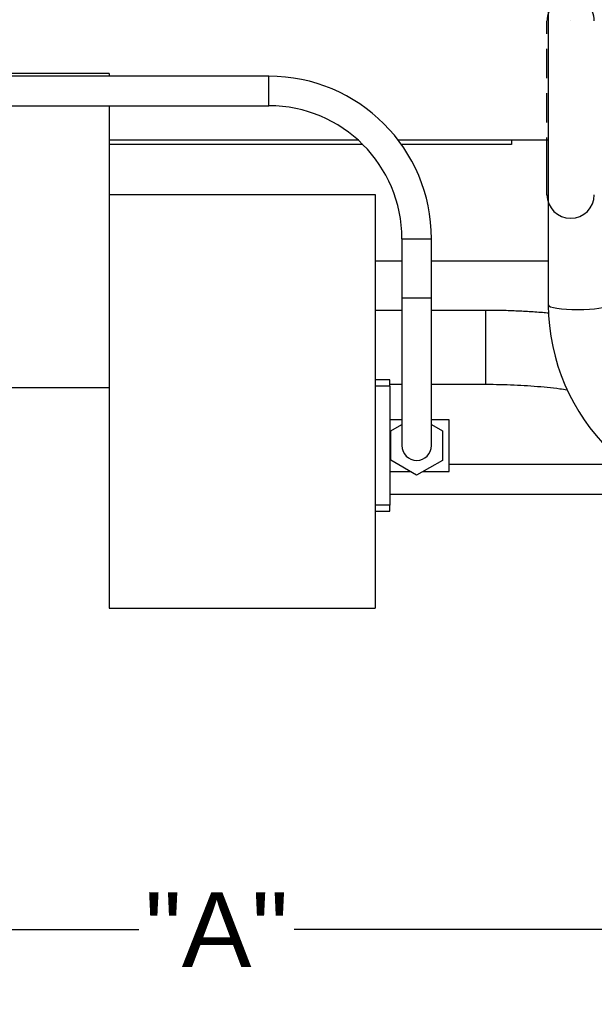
# Model space of a CAD drawing. Header units: inches. Extents: x -13.9 to 83.8, y -28.8 to 34.3.
# Tile 33 of 88: x 9.4 to 14.2, y 7.6 to 15.9. Entities that reach past the tile are written whole.
import ezdxf

# ---------------------------------------------------------------- set-up
doc = ezdxf.new("R2010")
doc.units = ezdxf.units.IN
doc.header["$MEASUREMENT"] = 0
doc.linetypes.add('HIDDEN', pattern=[0.375, 0.25, -0.125])
for name, color, linetype in [('C80032_REVISION_', 7, 'Continuous'), ('C80042_HIGH_PRES', 7, 'Continuous'), ('DAP_HUBBEL_69JF1', 7, 'Continuous'), ('DIMS', 4, 'Continuous'), ('G-212162_SENSING', 7, 'Continuous'), ('ME101129OL-656-1', 7, 'Continuous'), ('ME101129OL-706', 7, 'Continuous'), ('OLME101132-806-1', 7, 'Continuous'), ('TUBE_UNLOADER_TO', 7, 'Continuous')]:
    doc.layers.add(name, color=color, linetype=linetype)
doc.styles.get("Standard").update_dxf_attribs({"font": 'arial.ttf', "height": 0.6322})
doc.dimstyles.get("Standard").update_dxf_attribs({"dimtxt": 0.6322, "dimasz": 0.6322, "dimexe": 0.6322, "dimexo": 0.125, "dimgap": 0.09, "dimtad": 0, "dimtih": 1, "dimtoh": 1, "dimzin": 0, "dimdsep": 46, "dimtxsty": 'Standard', "dimcen": 0.09, "dimadec": 0, "dimazin": 0, "dimtfac": 1, "dimtofl": 0, "dimtmove": 0, "dimatfit": 3, "dimfxl": 1, "dimtolj": 1, "dimtzin": 0, "dimarcsym": 0})

# ---------------------------------------------------------------- blocks, each defined once
blk = doc.blocks.new('*D49')
at = {"layer": 'Defpoints', "color": 0}
for p in [(0.4601, 14.9093), (21.6045, 11.3603), (21.6045, 8.1824)]:
    blk.add_point(p, dxfattribs=at)
at = {"layer": 'DIMS', "color": 0, "lineweight": -2}
for p, q in [((0.4601, 14.7843), (0.4601, 7.5502)), ((21.6045, 11.2353), (21.6045, 7.5502)), ((1.0923, 8.1824), (10.3752, 8.1824)), ((20.9723, 8.1824), (11.6894, 8.1824))]:
    blk.add_line(p, q, dxfattribs=at)
at = {"layer": 'DIMS', "color": 0}
for points in [[(1.0923, 8.2878), (1.0923, 8.077), (0.4601, 8.1824)], [(20.9723, 8.2878), (20.9723, 8.077), (21.6045, 8.1824)]]:
    blk.add_solid(points, dxfattribs=at)
at = {"layer": 'DIMS', "color": 0, "insert": (11.0323, 8.1824), "char_height": 0.6322, "attachment_point": 5}
blk.add_mtext('\\A1;"A"', dxfattribs=at)

msp = doc.modelspace()

# ---------------------------------------------------------------- linework, layer by layer
at = {"layer": 'C80032_REVISION_', "color": 7, "linetype": 'Continuous'}
msp.add_line((13.8375, 17.5675), (13.8375, 13.4668), dxfattribs=at)
msp.add_arc((15.5783, 13.4761), 1.7409, 180.30609, 270.30174, dxfattribs=at)
msp.add_ellipse((14.0875, 13.4668), major_axis=(0.25, 0), ratio=0.156434, start_param=3.141593, end_param=6.283185, dxfattribs=at)
at = {"layer": 'C80042_HIGH_PRES', "color": 7, "linetype": 'Continuous'}
for p, q in [((12.5995, 13.4205), (12.3743, 13.4205)), ((13.3098, 13.4205), (12.8495, 13.4205)), ((13.3098, 12.7955), (13.3098, 13.4205)), ((12.4978, 12.7955), (12.5995, 12.7955)), ((12.8495, 12.7955), (13.3098, 12.7955))]:
    msp.add_line(p, q, dxfattribs=at)
for points, knots in [([(13.8394, 13.3969), (13.8225, 13.3984), (13.7634, 13.4036), (13.6608, 13.4108), (13.5319, 13.4169), (13.4119, 13.42), (13.343, 13.4204), (13.3098, 13.4205)], [0.7969018, 0.7969018, 0.7969018, 0.7969018, 0.8171381, 0.8668542, 0.9164092, 0.9658617, 1, 1, 1, 1]), ([(13.3098, 12.7955), (13.3325, 12.7954), (13.3886, 12.7952), (13.4901, 12.7929), (13.6054, 12.7878), (13.7193, 12.7803), (13.8293, 12.7704), (13.9211, 12.7598), (13.9754, 12.7525), (13.9955, 12.7496)], [0, 0, 0, 0, 0.0277666, 0.080647, 0.1334862, 0.1862163, 0.2387773, 0.2911001, 0.3225867, 0.3225867, 0.3225867, 0.3225867])]:
    msp.add_open_spline(points, degree=3, knots=knots, dxfattribs=at)
at = {"layer": 'DAP_HUBBEL_69JF1', "color": 7, "linetype": 'Continuous'}
for p, q in [((10.1243, 14.4017), (12.3743, 14.4017)), ((12.3743, 14.4017), (12.3743, 10.9017)), ((12.4978, 12.8326), (12.3743, 12.8326)), ((12.4978, 12.7797), (12.4978, 12.8326)), ((10.1243, 12.7643), (10.1243, 10.9017)), ((12.4978, 12.7797), (12.3743, 12.7797)), ((12.4978, 12.7797), (12.4978, 11.7737)), ((12.5995, 12.4955), (12.4978, 12.4955)), ((12.9978, 12.4955), (12.8495, 12.4955)), ((12.9978, 12.058), (12.9978, 12.4955)), ((12.5044, 12.4017), (12.5995, 12.456)), ((12.8495, 12.4547), (12.9424, 12.4017)), ((12.5044, 12.1521), (12.5044, 12.4017)), ((12.9424, 12.4017), (12.9424, 12.1517)), ((12.7234, 12.0267), (12.5044, 12.1521)), ((12.9424, 12.1517), (12.7234, 12.0267)), ((12.4978, 12.058), (12.6688, 12.058)), ((12.7782, 12.058), (12.9978, 12.058)), ((12.4978, 11.7737), (12.3743, 11.7737)), ((12.4978, 11.7209), (12.4978, 11.7737)), ((12.3743, 11.7209), (12.4978, 11.7209)), ((10.1243, 10.9017), (12.3743, 10.9017))]:
    msp.add_line(p, q, dxfattribs=at)
at = {"layer": 'DIMS', "color": 0, "linetype": 'HIDDEN'}
for p, q in [((13.8263, 14.6343), (13.8263, 15.8693)), ((14.0263, 15.8693), (14.0263, 15.8693))]:
    msp.add_line(p, q, dxfattribs=at)
msp.add_arc((14.0263, 15.8693), 0.2, 0, 180, dxfattribs=at)
at = {"layer": 'G-212162_SENSING', "color": 7, "linetype": 'Continuous'}
for p, q in [((14.2923, 12.1167), (12.9978, 12.1167)), ((12.4978, 11.8667), (14.4618, 11.8667))]:
    msp.add_line(p, q, dxfattribs=at)
at = {"layer": 'ME101129OL-656-1', "color": 7, "linetype": 'Continuous'}
msp.add_line((13.8263, 14.3993), (13.8263, 14.6343), dxfattribs=at)
msp.add_arc((14.0263, 14.3993), 0.2, 180, 0, dxfattribs=at)
at = {"layer": 'ME101129OL-706', "color": 7, "linetype": 'Continuous'}
msp.add_line((13.8263, 14.3993), (13.8263, 14.8343), dxfattribs=at)
msp.add_line((13.8263, 14.3993), (13.8263, 14.8343), dxfattribs=at)
at = {"layer": 'OLME101132-806-1', "color": 7, "linetype": 'Continuous'}
for p, q in [((10.1243, 15.4232), (6.9843, 15.4232)), ((10.1243, 15.4232), (10.1243, 15.4017)), ((10.1243, 15.1517), (10.1243, 12.7643)), ((10.1243, 14.8643), (12.2257, 14.8643)), ((12.565, 14.8643), (13.8375, 14.8643)), ((13.5263, 14.8643), (13.5263, 14.8243)), ((12.268, 14.8243), (10.1243, 14.8243)), ((13.5263, 14.8243), (12.5946, 14.8243)), ((12.3743, 13.8393), (12.5995, 13.8393)), ((12.8495, 13.8393), (13.8375, 13.8393)), ((10.1243, 12.7643), (6.9843, 12.7643))]:
    msp.add_line(p, q, dxfattribs=at)
at = {"layer": 'TUBE_UNLOADER_TO', "color": 7, "linetype": 'Continuous'}
for p, q in [((11.4745, 15.4017), (4.9245, 15.4017)), ((11.4745, 15.1517), (11.4745, 15.4017)), ((4.9245, 15.1517), (11.4745, 15.1517)), ((12.5995, 14.0267), (12.8495, 14.0267)), ((12.5995, 14.0267), (12.5995, 13.5267)), ((12.8495, 13.5267), (12.8495, 14.0267)), ((12.5995, 13.5267), (12.8495, 13.5267)), ((12.5995, 13.5267), (12.5995, 12.2767)), ((12.8495, 12.2767), (12.8495, 13.5267))]:
    msp.add_line(p, q, dxfattribs=at)
for centre, radius, start, end in [((11.4745, 14.0267), 1.375, 0, 90), ((11.4745, 14.0267), 1.125, 0, 90), ((12.7245, 12.2767), 0.125, 180, 0)]:
    msp.add_arc(centre, radius, start, end, dxfattribs=at)

# ---------------------------------------------------------------- dimensions: what is measured, and where the dimension line sits
at = {"layer": 'DIMS'}
dim = msp.add_linear_dim(base=(21.6045, 8.1824), p1=(0.4601, 14.9093), p2=(21.6045, 11.3603), text='"A"', dimstyle='Standard', override={"dimpost": '"'}, dxfattribs=at)
dim.commit()
dim.dimension.update_dxf_attribs({"geometry": '*D49', "text_midpoint": (11.0323, 8.1824)})

doc.saveas('drawing.dxf')
